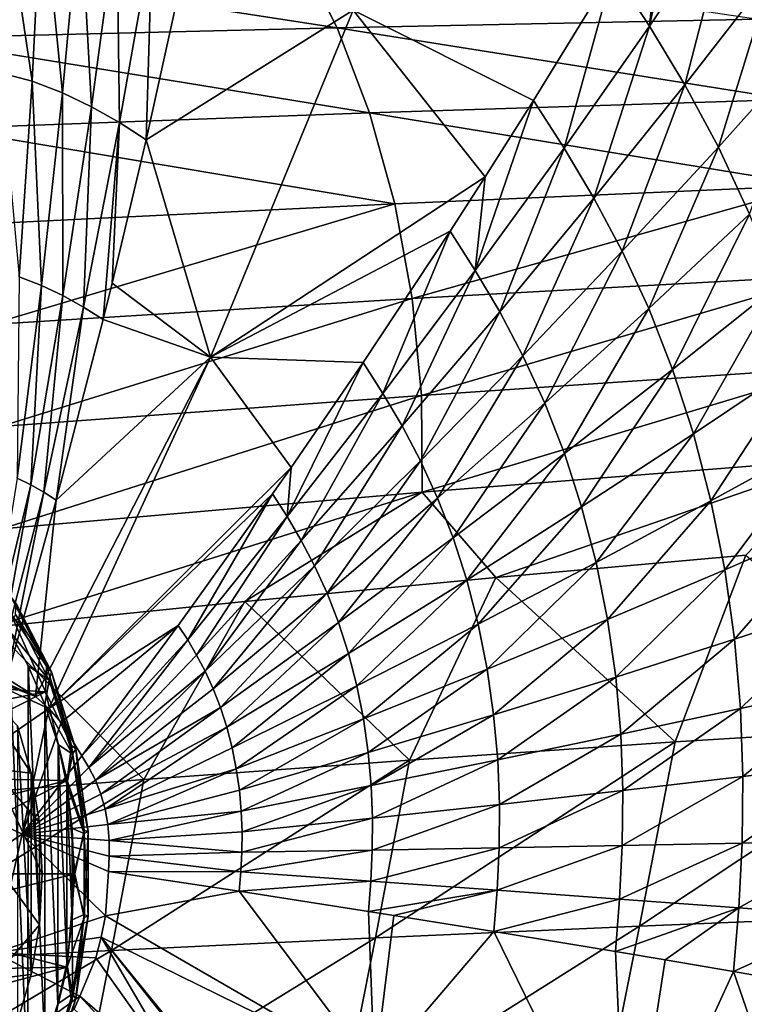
# Model space of a CAD drawing. Header units: metres. Extents: x -35 to 77, y -25 to 25.
# Tile 255 of 256: x 64.37 to 71.46, y -1.27 to 8.35. Entities that reach past the tile are written whole.
import ezdxf

# ---------------------------------------------------------------- set-up
doc = ezdxf.new("R2010")
doc.units = ezdxf.units.M
doc.layers.add('solid_500435', color=7, linetype='CONTINUOUS')

msp = doc.modelspace()

# ---------------------------------------------------------------- linework, layer by layer
at = {"layer": 'solid_500435'}
for points in [[(70.535301, 8.28914, 55.406822), (71.337761, 9.477303, 54.101517), (70.923851, 10.104815, 54.488434)], [(70.674461, 9.673522, 54.919788), (70.535301, 8.28914, 55.406822), (70.923851, 10.104815, 54.488434)], [(64.185272, 7.834304, 62.900616), (64.495338, 7.750164, 62.591526), (64.197639, 9.765723, 62.573101)], [(64.495338, 7.750164, 62.591526), (64.589531, 9.659062, 62.181755), (64.197639, 9.765723, 62.573101)], [(64.495338, 7.750164, 62.591526), (64.793243, 7.6374, 62.294598), (64.589531, 9.659062, 62.181755)], [(64.793243, 7.6374, 62.294598), (64.966003, 9.516106, 61.805496), (64.589531, 9.659062, 62.181755)], [(70.674461, 9.673522, 54.919788), (70.178925, 8.834903, 55.747871), (70.535301, 8.28914, 55.406822)], [(64.793243, 7.6374, 62.294598), (65.07766, 7.501021, 62.010742), (64.966003, 9.516106, 61.805496)], [(65.07766, 7.501021, 62.010742), (65.325401, 9.343191, 61.445454), (64.966003, 9.516106, 61.805496)], [(70.535301, 8.28914, 55.406822), (70.880058, 7.716882, 55.0746), (71.337761, 9.477303, 54.101517)], [(70.880058, 7.716882, 55.0746), (71.738716, 8.821053, 53.723328), (71.337761, 9.477303, 54.101517)], [(65.07766, 7.501021, 62.010742), (65.349434, 7.347414, 61.738613), (65.325401, 9.343191, 61.445454)], [(65.349434, 7.347414, 61.738613), (65.668732, 9.148401, 61.099926), (65.325401, 9.343191, 61.445454)], [(65.349434, 7.347414, 61.738613), (65.611595, 7.178962, 61.475437), (65.668732, 9.148401, 61.099926)], [(65.668732, 9.148401, 61.099926), (65.611595, 7.178962, 61.475437), (66.000557, 8.937963, 60.764221)], [(67.478951, 8.272786, 40.131638), (62.912212, 8.975321, 37.334991), (67.094147, 9.027326, 40.555382)], [(67.478951, 8.272786, 40.131638), (63.314125, 8.170835, 36.899799), (62.912212, 8.975321, 37.334991)], [(71.597961, 8.356997, 43.425362), (67.478951, 8.272786, 40.131638), (67.094147, 9.027326, 40.555382)], [(66.000557, 8.937963, 60.764221), (65.611595, 7.178962, 61.475437), (67.635338, 8.444139, 58.959095)], [(67.635338, 8.444139, 58.959095), (69.399315, 7.561344, 56.978531), (70.178925, 8.834903, 55.747871)], [(69.399315, 7.561344, 56.978531), (69.699921, 7.09648, 56.686203), (70.178925, 8.834903, 55.747871)], [(69.699921, 7.09648, 56.686203), (70.535301, 8.28914, 55.406822), (70.178925, 8.834903, 55.747871)], [(70.880058, 7.716882, 55.0746), (71.208511, 7.106548, 54.755188), (71.738716, 8.821053, 53.723328)], [(71.208511, 7.106548, 54.755188), (72.120285, 8.121469, 53.359653), (71.738716, 8.821053, 53.723328)], [(65.611595, 7.178962, 61.475437), (66.239105, 5.053418, 61.046783), (67.635338, 8.444139, 58.959095)], [(66.239105, 5.053418, 61.046783), (68.92849, 6.816992, 57.682743), (67.635338, 8.444139, 58.959095)], [(67.635338, 8.444139, 58.959095), (68.92849, 6.816992, 57.682743), (69.399315, 7.561344, 56.978531)], [(71.901207, 7.571465, 43.09407), (67.478951, 8.272786, 40.131638), (71.597961, 8.356997, 43.425362)], [(69.699921, 7.09648, 56.686203), (69.990707, 6.608711, 56.401405), (70.535301, 8.28914, 55.406822)], [(69.990707, 6.608711, 56.401405), (70.880058, 7.716882, 55.0746), (70.535301, 8.28914, 55.406822)], [(67.796432, 7.440683, 39.789677), (63.314125, 8.170835, 36.899799), (67.478951, 8.272786, 40.131638)], [(71.901207, 7.571465, 43.09407), (67.796432, 7.440683, 39.789677), (67.478951, 8.272786, 40.131638)], [(67.796432, 7.440683, 39.789677), (63.646599, 7.28858, 36.546398), (63.314125, 8.170835, 36.899799)], [(71.208511, 7.106548, 54.755188), (71.513847, 6.452097, 54.45612), (72.120285, 8.121469, 53.359653)], [(64.369461, 5.837646, 62.971806), (64.495338, 7.750164, 62.591526), (64.185272, 7.834304, 62.900616)], [(64.369461, 5.837646, 62.971806), (64.588173, 5.754954, 62.753994), (64.495338, 7.750164, 62.591526)], [(64.588173, 5.754954, 62.753994), (64.793243, 7.6374, 62.294598), (64.495338, 7.750164, 62.591526)], [(69.990707, 6.608711, 56.401405), (70.268059, 6.088163, 56.12764), (70.880058, 7.716882, 55.0746)], [(70.268059, 6.088163, 56.12764), (71.208511, 7.106548, 54.755188), (70.880058, 7.716882, 55.0746)], [(64.588173, 5.754954, 62.753994), (64.797005, 5.654958, 62.545902), (64.793243, 7.6374, 62.294598)], [(64.797005, 5.654958, 62.545902), (65.07766, 7.501021, 62.010742), (64.793243, 7.6374, 62.294598)], [(72.135033, 6.73097, 42.850227), (67.796432, 7.440683, 39.789677), (71.901207, 7.571465, 43.09407)], [(68.830711, 5.899501, 57.937943), (69.699921, 7.09648, 56.686203), (69.399315, 7.561344, 56.978531)], [(68.92849, 6.816992, 57.682743), (68.830711, 5.899501, 57.937943), (69.399315, 7.561344, 56.978531)], [(68.042427, 6.552534, 39.534927), (63.646599, 7.28858, 36.546398), (67.796432, 7.440683, 39.789677)], [(64.797005, 5.654958, 62.545902), (64.996613, 5.542346, 62.346569), (65.07766, 7.501021, 62.010742)], [(64.996613, 5.542346, 62.346569), (65.349434, 7.347414, 61.738613), (65.07766, 7.501021, 62.010742)], [(72.135033, 6.73097, 42.850227), (68.042427, 6.552534, 39.534927), (67.796432, 7.440683, 39.789677)], [(64.996613, 5.542346, 62.346569), (65.189888, 5.421885, 62.152851), (65.349434, 7.347414, 61.738613)], [(65.349434, 7.347414, 61.738613), (65.189888, 5.421885, 62.152851), (65.277245, 5.77482, 62.019432)], [(65.349434, 7.347414, 61.738613), (65.277245, 5.77482, 62.019432), (65.611595, 7.178962, 61.475437)], [(68.042427, 6.552534, 39.534927), (63.90538, 6.350008, 36.280132), (63.646599, 7.28858, 36.546398)], [(65.611595, 7.178962, 61.475437), (65.277245, 5.77482, 62.019432), (66.239105, 5.053418, 61.046783)], [(68.830711, 5.899501, 57.937943), (69.06926, 5.496414, 57.701595), (69.699921, 7.09648, 56.686203)], [(69.06926, 5.496414, 57.701595), (69.990707, 6.608711, 56.401405), (69.699921, 7.09648, 56.686203)], [(70.268059, 6.088163, 56.12764), (70.526283, 5.529655, 55.871384), (71.208511, 7.106548, 54.755188)], [(70.526283, 5.529655, 55.871384), (71.513847, 6.452097, 54.45612), (71.208511, 7.106548, 54.755188)], [(66.239105, 5.053418, 61.046783), (68.584099, 6.283411, 58.180676), (68.92849, 6.816992, 57.682743)], [(68.92849, 6.816992, 57.682743), (68.584099, 6.283411, 58.180676), (68.830711, 5.899501, 57.937943)], [(68.213211, 5.62615, 39.371704), (68.042427, 6.552534, 39.534927), (72.135033, 6.73097, 42.850227)], [(72.295883, 5.852745, 42.698032), (68.213211, 5.62615, 39.371704), (72.135033, 6.73097, 42.850227)], [(64.086754, 5.372716, 36.105221), (63.90538, 6.350008, 36.280132), (68.042427, 6.552534, 39.534927)], [(68.213211, 5.62615, 39.371704), (64.086754, 5.372716, 36.105221), (68.042427, 6.552534, 39.534927)], [(69.06926, 5.496414, 57.701595), (69.297035, 5.065999, 57.474464), (69.990707, 6.608711, 56.401405)], [(69.297035, 5.065999, 57.474464), (70.268059, 6.088163, 56.12764), (69.990707, 6.608711, 56.401405)], [(70.526283, 5.529655, 55.871384), (70.760017, 4.933063, 55.638622), (71.513847, 6.452097, 54.45612)], [(70.760017, 4.933063, 55.638622), (71.789696, 5.753343, 54.184345), (71.513847, 6.452097, 54.45612)], [(66.239105, 5.053418, 61.046783), (67.732269, 4.999963, 59.354767), (68.584099, 6.283411, 58.180676)], [(67.732269, 4.999963, 59.354767), (67.927254, 4.698714, 59.160797), (68.584099, 6.283411, 58.180676)], [(67.927254, 4.698714, 59.160797), (68.830711, 5.899501, 57.937943), (68.584099, 6.283411, 58.180676)], [(69.297035, 5.065999, 57.474464), (69.509377, 4.60394, 57.261906), (70.268059, 6.088163, 56.12764)], [(69.509377, 4.60394, 57.261906), (70.526283, 5.529655, 55.871384), (70.268059, 6.088163, 56.12764)], [(67.927254, 4.698714, 59.160797), (68.114784, 4.380383, 58.973618), (68.830711, 5.899501, 57.937943)], [(68.114784, 4.380383, 58.973618), (69.06926, 5.496414, 57.701595), (68.830711, 5.899501, 57.937943)], [(64.350227, 3.86939, 63.182339), (64.588173, 5.754954, 62.753994), (64.369461, 5.837646, 62.971806)], [(68.304565, 4.679076, 39.303955), (68.213211, 5.62615, 39.371704), (72.295883, 5.852745, 42.698032)], [(72.379662, 4.953722, 42.641296), (68.304565, 4.679076, 39.303955), (72.295883, 5.852745, 42.698032)], [(64.350227, 3.86939, 63.182339), (64.483162, 3.805742, 63.049866), (64.588173, 5.754954, 62.753994)], [(64.483162, 3.805742, 63.049866), (64.797005, 5.654958, 62.545902), (64.588173, 5.754954, 62.753994)], [(65.277245, 5.77482, 62.019432), (65.189888, 5.421885, 62.152851), (66.239105, 5.053418, 61.046783)], [(70.760017, 4.933063, 55.638622), (70.964325, 4.30278, 55.434723), (71.789696, 5.753343, 54.184345)], [(70.964325, 4.30278, 55.434723), (72.030228, 5.015328, 53.946095), (71.789696, 5.753343, 54.184345)], [(64.186562, 4.374069, 36.025597), (64.086754, 5.372716, 36.105221), (68.213211, 5.62615, 39.371704)], [(68.304565, 4.679076, 39.303955), (64.186562, 4.374069, 36.025597), (68.213211, 5.62615, 39.371704)], [(64.483162, 3.805742, 63.049866), (64.610268, 3.734074, 62.923042), (64.797005, 5.654958, 62.545902)], [(64.610268, 3.734074, 62.923042), (64.996613, 5.542346, 62.346569), (64.797005, 5.654958, 62.545902)], [(64.610268, 3.734074, 62.923042), (64.732292, 3.653383, 62.801388), (64.996613, 5.542346, 62.346569)], [(64.996613, 5.542346, 62.346569), (64.732292, 3.653383, 62.801388), (65.189888, 5.421885, 62.152851)], [(68.114784, 4.380383, 58.973618), (68.294029, 4.040335, 58.793808), (69.06926, 5.496414, 57.701595)], [(68.294029, 4.040335, 58.793808), (69.297035, 5.065999, 57.474464), (69.06926, 5.496414, 57.701595)], [(69.509377, 4.60394, 57.261906), (69.701851, 4.110157, 57.06889), (70.526283, 5.529655, 55.871384)], [(69.701851, 4.110157, 57.06889), (70.760017, 4.933063, 55.638622), (70.526283, 5.529655, 55.871384)], [(65.189888, 5.421885, 62.152851), (64.732292, 3.653383, 62.801388), (66.239105, 5.053418, 61.046783)], [(66.239105, 5.053418, 61.046783), (64.529808, 1.736218, 63.125774), (64.658905, 1.617952, 62.996471)], [(64.732292, 3.653383, 62.801388), (64.529808, 1.736218, 63.125774), (66.239105, 5.053418, 61.046783)], [(66.239105, 5.053418, 61.046783), (64.658905, 1.617952, 62.996471), (67.028427, 3.975242, 60.268276)], [(66.239105, 5.053418, 61.046783), (67.028427, 3.975242, 60.268276), (67.732269, 4.999963, 59.354767)], [(68.294029, 4.040335, 58.793808), (68.461288, 3.675139, 58.625576), (69.297035, 5.065999, 57.474464)], [(68.461288, 3.675139, 58.625576), (69.509377, 4.60394, 57.261906), (69.297035, 5.065999, 57.474464)], [(70.964325, 4.30278, 55.434723), (71.135262, 3.646425, 55.263893), (72.030228, 5.015328, 53.946095)], [(71.135262, 3.646425, 55.263893), (72.230804, 4.246829, 53.746246), (72.030228, 5.015328, 53.946095)], [(66.989372, 3.494828, 60.353806), (67.927254, 4.698714, 59.160797), (67.732269, 4.999963, 59.354767)], [(67.028427, 3.975242, 60.268276), (66.989372, 3.494828, 60.353806), (67.732269, 4.999963, 59.354767)], [(68.311371, 3.732482, 39.336464), (68.304565, 4.679076, 39.303955), (72.379662, 4.953722, 42.641296)], [(72.381523, 4.05373, 42.68446), (68.311371, 3.732482, 39.336464), (72.379662, 4.953722, 42.641296)], [(69.701851, 4.110157, 57.06889), (69.870392, 3.588351, 56.899876), (70.760017, 4.933063, 55.638622)], [(69.870392, 3.588351, 56.899876), (70.964325, 4.30278, 55.434723), (70.760017, 4.933063, 55.638622)], [(64.199715, 3.375203, 36.046036), (64.186562, 4.374069, 36.025597), (68.304565, 4.679076, 39.303955)], [(68.311371, 3.732482, 39.336464), (64.199715, 3.375203, 36.046036), (68.304565, 4.679076, 39.303955)], [(66.989372, 3.494828, 60.353806), (67.126617, 3.261315, 60.216286), (67.927254, 4.698714, 59.160797)], [(67.126617, 3.261315, 60.216286), (68.114784, 4.380383, 58.973618), (67.927254, 4.698714, 59.160797)], [(68.461288, 3.675139, 58.625576), (68.613052, 3.284741, 58.472832), (69.509377, 4.60394, 57.261906)], [(68.613052, 3.284741, 58.472832), (69.701851, 4.110157, 57.06889), (69.509377, 4.60394, 57.261906)], [(67.126617, 3.261315, 60.216286), (67.257927, 3.011811, 60.08424), (68.114784, 4.380383, 58.973618)], [(67.257927, 3.011811, 60.08424), (68.294029, 4.040335, 58.793808), (68.114784, 4.380383, 58.973618)], [(69.870392, 3.588351, 56.899876), (70.011711, 3.044916, 56.758366), (70.964325, 4.30278, 55.434723)], [(70.011711, 3.044916, 56.758366), (71.135262, 3.646425, 55.263893), (70.964325, 4.30278, 55.434723)], [(71.135262, 3.646425, 55.263893), (71.269753, 2.973375, 55.129299), (72.230804, 4.246829, 53.746246)], [(71.269753, 2.973375, 55.129299), (72.387863, 3.45867, 53.588459), (72.230804, 4.246829, 53.746246)], [(72.381523, 4.05373, 42.68446), (69.031685, 2.898516, 40.135761), (68.311371, 3.732482, 39.336464)], [(68.613052, 3.284741, 58.472832), (68.746078, 2.872102, 58.339108), (69.701851, 4.110157, 57.06889)], [(68.746078, 2.872102, 58.339108), (69.870392, 3.588351, 56.899876), (69.701851, 4.110157, 57.06889)], [(72.381523, 4.05373, 42.68446), (71.475456, 3.116056, 42.152081), (69.031685, 2.898516, 40.135761)], [(67.028427, 3.975242, 60.268276), (64.658905, 1.617952, 62.996471), (66.848297, 3.717826, 60.49445)], [(67.028427, 3.975242, 60.268276), (66.848297, 3.717826, 60.49445), (66.989372, 3.494828, 60.353806)], [(67.257927, 3.011811, 60.08424), (67.380531, 2.743785, 59.960732), (68.294029, 4.040335, 58.793808)], [(67.380531, 2.743785, 59.960732), (68.461288, 3.675139, 58.625576), (68.294029, 4.040335, 58.793808)], [(64.350227, 3.86939, 63.182339), (64.047882, 2.013126, 63.60918), (64.483162, 3.805742, 63.049866)], [(64.483162, 3.805742, 63.049866), (64.047882, 2.013126, 63.60918), (64.151039, 1.96667, 63.506195)], [(64.483162, 3.805742, 63.049866), (64.151039, 1.96667, 63.506195), (64.610268, 3.734074, 62.923042)], [(68.311371, 3.732482, 39.336464), (66.574722, 2.663913, 38.139801), (64.104813, 2.412236, 36.164383)], [(68.311371, 3.732482, 39.336464), (64.104813, 2.412236, 36.164383), (64.199715, 3.375203, 36.046036)], [(64.610268, 3.734074, 62.923042), (64.151039, 1.96667, 63.506195), (64.24897, 1.909708, 63.408409)], [(64.610268, 3.734074, 62.923042), (64.24897, 1.909708, 63.408409), (64.732292, 3.653383, 62.801388)], [(65.925323, 2.427414, 61.608364), (66.848297, 3.717826, 60.49445), (64.658905, 1.617952, 62.996471)], [(65.925323, 2.427414, 61.608364), (66.017143, 2.288567, 61.516163), (66.848297, 3.717826, 60.49445)], [(66.017143, 2.288567, 61.516163), (66.989372, 3.494828, 60.353806), (66.848297, 3.717826, 60.49445)], [(68.311371, 3.732482, 39.336464), (69.031685, 2.898516, 40.135761), (66.574722, 2.663913, 38.139801)], [(67.380531, 2.743785, 59.960732), (67.491844, 2.457201, 59.848606), (68.461288, 3.675139, 58.625576)], [(67.491844, 2.457201, 59.848606), (68.613052, 3.284741, 58.472832), (68.461288, 3.675139, 58.625576)], [(64.732292, 3.653383, 62.801388), (64.24897, 1.909708, 63.408409), (64.529808, 1.736218, 63.125774)], [(68.746078, 2.872102, 58.339108), (68.857758, 2.442329, 58.227173), (69.870392, 3.588351, 56.899876)], [(68.857758, 2.442329, 58.227173), (70.011711, 3.044916, 56.758366), (69.870392, 3.588351, 56.899876)], [(70.011711, 3.044916, 56.758366), (70.12326, 2.487717, 56.647007), (71.135262, 3.646425, 55.263893)], [(70.12326, 2.487717, 56.647007), (71.269753, 2.973375, 55.129299), (71.135262, 3.646425, 55.263893)], [(66.017143, 2.288567, 61.516163), (66.104439, 2.139931, 61.428581), (66.989372, 3.494828, 60.353806)], [(66.104439, 2.139931, 61.428581), (67.126617, 3.261315, 60.216286), (66.989372, 3.494828, 60.353806)], [(71.269753, 2.973375, 55.129299), (71.366379, 2.293808, 55.032265), (72.387863, 3.45867, 53.588459)], [(71.366379, 2.293808, 55.032265), (72.499786, 2.662611, 53.474258), (72.387863, 3.45867, 53.588459)], [(67.491844, 2.457201, 59.848606), (67.589455, 2.154246, 59.750435), (68.613052, 3.284741, 58.472832)], [(67.589455, 2.154246, 59.750435), (68.746078, 2.872102, 58.339108), (68.613052, 3.284741, 58.472832)], [(66.104439, 2.139931, 61.428581), (66.188026, 1.981099, 61.344536), (67.126617, 3.261315, 60.216286)], [(66.188026, 1.981099, 61.344536), (67.257927, 3.011811, 60.08424), (67.126617, 3.261315, 60.216286)], [(70.78479, 1.290007, 42.225727), (69.031685, 2.898516, 40.135761), (71.475456, 3.116056, 42.152081)], [(73.390968, 1.451366, 44.439621), (70.78479, 1.290007, 42.225727), (71.475456, 3.116056, 42.152081)], [(66.188026, 1.981099, 61.344536), (66.266113, 1.810455, 61.265945), (67.257927, 3.011811, 60.08424)], [(66.266113, 1.810455, 61.265945), (67.380531, 2.743785, 59.960732), (67.257927, 3.011811, 60.08424)], [(68.857758, 2.442329, 58.227173), (68.946053, 2.001697, 58.139133), (70.011711, 3.044916, 56.758366)], [(68.946053, 2.001697, 58.139133), (70.12326, 2.487717, 56.647007), (70.011711, 3.044916, 56.758366)], [(68.187233, 1.113529, 40.050735), (66.574722, 2.663913, 38.139801), (69.031685, 2.898516, 40.135761)], [(70.78479, 1.290007, 42.225727), (68.187233, 1.113529, 40.050735), (69.031685, 2.898516, 40.135761)], [(70.12326, 2.487717, 56.647007), (70.203819, 1.925277, 56.566921), (71.269753, 2.973375, 55.129299)], [(70.203819, 1.925277, 56.566921), (71.366379, 2.293808, 55.032265), (71.269753, 2.973375, 55.129299)], [(67.589455, 2.154246, 59.750435), (67.671432, 1.838694, 59.668259), (68.746078, 2.872102, 58.339108)], [(67.671432, 1.838694, 59.668259), (68.857758, 2.442329, 58.227173), (68.746078, 2.872102, 58.339108)], [(64.6362, 2.03097, 59.661362), (64.283257, 2.717968, 60.014301), (64.280121, 2.556301, 59.746841)], [(64.341034, 2.645351, 60.186127), (64.283257, 2.717968, 60.014301), (64.6362, 2.03097, 59.661362)], [(66.266113, 1.810455, 61.265945), (66.337021, 1.627975, 61.194599), (67.380531, 2.743785, 59.960732)], [(66.337021, 1.627975, 61.194599), (67.491844, 2.457201, 59.848606), (67.380531, 2.743785, 59.960732)], [(65.587357, 0.922506, 37.907177), (64.104813, 2.412236, 36.164383), (66.574722, 2.663913, 38.139801)], [(64.332321, 2.53666, 60.348133), (64.341034, 2.645351, 60.186127), (64.68454, 1.976707, 59.842617)], [(64.68454, 1.976707, 59.842617), (64.341034, 2.645351, 60.186127), (64.6362, 2.03097, 59.661362)], [(68.187233, 1.113529, 40.050735), (65.587357, 0.922506, 37.907177), (66.574722, 2.663913, 38.139801)], [(71.366379, 2.293808, 55.032265), (71.42514, 1.617279, 54.97253), (72.499786, 2.662611, 53.474258)], [(71.42514, 1.617279, 54.97253), (72.566643, 1.86971, 53.403328), (72.499786, 2.662611, 53.474258)], [(64.625511, 1.778922, 59.401447), (64.280121, 2.556301, 59.746841), (62.716351, 1.907764, 57.633659)], [(64.66172, 1.895489, 60.018738), (64.26133, 2.388768, 60.472744), (64.332321, 2.53666, 60.348133)], [(64.6362, 2.03097, 59.661362), (64.280121, 2.556301, 59.746841), (64.625511, 1.778922, 59.401447)], [(64.66172, 1.895489, 60.018738), (64.332321, 2.53666, 60.348133), (64.68454, 1.976707, 59.842617)], [(65.587357, 0.922506, 37.907177), (62.974632, 0.717096, 35.786419), (64.104813, 2.412236, 36.164383)], [(65.925323, 2.427414, 61.608364), (64.658905, 1.617952, 62.996471), (64.778435, 1.480726, 62.877151)], [(65.925323, 2.427414, 61.608364), (64.778435, 1.480726, 62.877151), (64.983017, 1.155364, 62.674328)], [(65.925323, 2.427414, 61.608364), (64.983017, 1.155364, 62.674328), (66.017143, 2.288567, 61.516163)], [(66.337021, 1.627975, 61.194599), (66.3992, 1.435058, 61.132126), (67.491844, 2.457201, 59.848606)], [(66.3992, 1.435058, 61.132126), (67.589455, 2.154246, 59.750435), (67.491844, 2.457201, 59.848606)], [(67.671432, 1.838694, 59.668259), (67.736275, 1.515179, 59.603619), (68.857758, 2.442329, 58.227173)], [(67.736275, 1.515179, 59.603619), (68.946053, 2.001697, 58.139133), (68.857758, 2.442329, 58.227173)], [(68.946053, 2.001697, 58.139133), (69.010002, 1.557004, 58.075886), (70.12326, 2.487717, 56.647007)], [(69.010002, 1.557004, 58.075886), (70.203819, 1.925277, 56.566921), (70.12326, 2.487717, 56.647007)], [(64.26133, 2.388768, 60.472744), (64.453514, -2.039542, 60.280552), (64.258881, -2.392388, 60.475185)], [(64.26133, 2.388768, 60.472744), (64.455643, 2.035398, 60.278427), (64.453514, -2.039542, 60.280552)], [(64.66172, 1.895489, 60.018738), (64.455643, 2.035398, 60.278427), (64.26133, 2.388768, 60.472744)], [(66.017143, 2.288567, 61.516163), (64.983017, 1.155364, 62.674328), (65.051506, 1.041351, 62.605732)], [(66.017143, 2.288567, 61.516163), (65.051506, 1.041351, 62.605732), (66.104439, 2.139931, 61.428581)], [(70.203819, 1.925277, 56.566921), (70.25338, 1.365591, 56.517902), (71.366379, 2.293808, 55.032265)], [(70.25338, 1.365591, 56.517902), (71.42514, 1.617279, 54.97253), (71.366379, 2.293808, 55.032265)], [(66.104439, 2.139931, 61.428581), (65.051506, 1.041351, 62.605732), (66.188026, 1.981099, 61.344536)], [(66.3992, 1.435058, 61.132126), (66.451416, 1.234111, 61.079811), (67.589455, 2.154246, 59.750435)], [(66.451416, 1.234111, 61.079811), (67.671432, 1.838694, 59.668259), (67.589455, 2.154246, 59.750435)], [(64.658905, 1.617952, 62.996471), (63.719044, 2.042887, 63.937862), (63.505714, 0.821442, 64.183212)], [(64.529808, 1.736218, 63.125774), (63.828426, 2.052635, 63.828419), (63.719044, 2.042887, 63.937862)], [(64.658905, 1.617952, 62.996471), (64.529808, 1.736218, 63.125774), (63.719044, 2.042887, 63.937862)], [(64.529808, 1.736218, 63.125774), (64.24897, 1.909708, 63.408409), (63.828426, 2.052635, 63.828419)], [(64.455643, 2.035398, 60.278427), (64.619034, -1.661093, 60.11504), (64.453514, -2.039542, 60.280552)], [(64.455643, 2.035398, 60.278427), (64.620758, 1.656483, 60.113312), (64.619034, -1.661093, 60.11504)], [(64.66172, 1.895489, 60.018738), (64.620758, 1.656483, 60.113312), (64.455643, 2.035398, 60.278427)], [(64.880432, 1.255208, 59.417133), (64.6362, 2.03097, 59.661362), (64.625511, 1.778922, 59.401447)], [(64.68454, 1.976707, 59.842617), (64.6362, 2.03097, 59.661362), (64.880432, 1.255208, 59.417133)], [(64.486404, 0.984523, 60.106243), (64.111092, 1.028505, 58.644436), (63.832195, 1.987849, 58.923336)], [(64.486404, 0.984523, 60.106243), (63.832195, 1.987849, 58.923336), (64.353821, 1.44764, 60.238831)], [(64.66172, 1.895489, 60.018738), (64.68454, 1.976707, 59.842617), (64.922241, 1.221672, 59.604916)], [(64.922241, 1.221672, 59.604916), (64.68454, 1.976707, 59.842617), (64.880432, 1.255208, 59.417133)], [(66.188026, 1.981099, 61.344536), (65.051506, 1.041351, 62.605732), (65.114517, 0.91708, 62.542545)], [(66.188026, 1.981099, 61.344536), (65.114517, 0.91708, 62.542545), (66.266113, 1.810455, 61.265945)], [(67.736275, 1.515179, 59.603619), (67.783264, 1.188717, 59.557186), (68.946053, 2.001697, 58.139133)], [(67.783264, 1.188717, 59.557186), (69.010002, 1.557004, 58.075886), (68.946053, 2.001697, 58.139133)], [(64.625511, 1.778922, 59.401447), (62.716351, 1.907764, 57.633659), (62.864735, 1.435461, 57.485275)], [(64.889656, 1.171477, 59.790802), (64.620758, 1.656483, 60.113312), (64.66172, 1.895489, 60.018738)], [(64.889656, 1.171477, 59.790802), (64.66172, 1.895489, 60.018738), (64.922241, 1.221672, 59.604916)], [(66.451416, 1.234111, 61.079811), (66.492691, 1.028095, 61.038639), (67.671432, 1.838694, 59.668259)], [(66.492691, 1.028095, 61.038639), (67.736275, 1.515179, 59.603619), (67.671432, 1.838694, 59.668259)], [(69.010002, 1.557004, 58.075886), (69.049568, 1.114621, 58.037296), (70.203819, 1.925277, 56.566921)], [(69.049568, 1.114621, 58.037296), (70.25338, 1.365591, 56.517902), (70.203819, 1.925277, 56.566921)], [(71.42514, 1.617279, 54.97253), (71.448166, 0.951622, 54.947533), (72.566643, 1.86971, 53.403328)], [(71.448166, 0.951622, 54.947533), (72.591026, 1.089055, 53.372677), (72.566643, 1.86971, 53.403328)], [(64.625511, 1.778922, 59.401447), (62.864735, 1.435461, 57.485275), (62.977448, 0.947698, 57.372559)], [(64.839928, 0.912338, 59.187031), (64.625511, 1.778922, 59.401447), (62.977448, 0.947698, 57.372559)], [(64.880432, 1.255208, 59.417133), (64.625511, 1.778922, 59.401447), (64.839928, 0.912338, 59.187031)], [(66.266113, 1.810455, 61.265945), (65.114517, 0.91708, 62.542545), (66.337021, 1.627975, 61.194599)], [(64.620758, 1.656483, 60.113312), (64.747719, -1.271731, 59.986347), (64.619034, -1.661093, 60.11504)], [(64.620758, 1.656483, 60.113312), (64.749039, 1.26676, 59.985027), (64.747719, -1.271731, 59.986347)], [(64.889656, 1.171477, 59.790802), (64.749039, 1.26676, 59.985027), (64.620758, 1.656483, 60.113312)], [(64.399109, 0.389073, 63.295525), (64.658905, 1.617952, 62.996471), (63.505714, 0.821442, 64.183212)], [(64.778435, 1.480726, 62.877151), (64.658905, 1.617952, 62.996471), (64.399109, 0.389073, 63.295525)], [(66.337021, 1.627975, 61.194599), (65.114517, 0.91708, 62.542545), (65.168045, 0.779739, 62.488861)], [(66.337021, 1.627975, 61.194599), (65.168045, 0.779739, 62.488861), (66.3992, 1.435058, 61.132126)], [(67.783264, 1.188717, 59.557186), (67.812393, 0.864011, 59.52887), (69.010002, 1.557004, 58.075886)], [(67.812393, 0.864011, 59.52887), (69.049568, 1.114621, 58.037296), (69.010002, 1.557004, 58.075886)], [(70.25338, 1.365591, 56.517902), (70.273651, 0.815202, 56.497845), (71.42514, 1.617279, 54.97253)], [(70.273651, 0.815202, 56.497845), (71.448166, 0.951622, 54.947533), (71.42514, 1.617279, 54.97253)], [(64.486404, -0.984523, 60.106243), (64.486404, 0.984523, 60.106243), (64.353821, 1.44764, 60.238831)], [(64.353821, -1.44764, 60.238831), (64.486404, -0.984523, 60.106243), (64.353821, 1.44764, 60.238831)], [(64.983017, 1.155364, 62.674328), (64.778435, 1.480726, 62.877151), (64.399109, 0.389073, 63.295525)], [(66.492691, 1.028095, 61.038639), (66.522583, 0.820214, 61.009037), (67.736275, 1.515179, 59.603619)], [(66.522583, 0.820214, 61.009037), (67.783264, 1.188717, 59.557186), (67.736275, 1.515179, 59.603619)], [(70.43779, -0.510327, 42.586178), (70.78479, 1.290007, 42.225727), (73.390968, 1.451366, 44.439621)], [(73.036606, -0.404136, 44.826611), (70.43779, -0.510327, 42.586178), (73.390968, 1.451366, 44.439621)], [(66.3992, 1.435058, 61.132126), (65.168045, 0.779739, 62.488861), (65.208809, 0.634295, 62.448036)], [(66.3992, 1.435058, 61.132126), (65.208809, 0.634295, 62.448036), (66.451416, 1.234111, 61.079811)], [(69.049568, 1.114621, 58.037296), (69.066124, 0.679753, 58.021709), (70.25338, 1.365591, 56.517902)], [(69.066124, 0.679753, 58.021709), (70.273651, 0.815202, 56.497845), (70.25338, 1.365591, 56.517902)], [(64.749039, 1.26676, 59.985027), (64.834579, -0.876014, 59.899494), (64.747719, -1.271731, 59.986347)], [(64.749039, 1.26676, 59.985027), (64.83551, 0.870815, 59.89856), (64.834579, -0.876014, 59.899494)], [(64.889656, 1.171477, 59.790802), (64.83551, 0.870815, 59.89856), (64.749039, 1.26676, 59.985027)], [(65.005272, 0.424588, 59.29229), (64.880432, 1.255208, 59.417133), (64.839928, 0.912338, 59.187031)], [(64.922241, 1.221672, 59.604916), (64.880432, 1.255208, 59.417133), (65.005272, 0.424588, 59.29229)], [(67.854401, -0.625337, 40.394672), (68.187233, 1.113529, 40.050735), (70.78479, 1.290007, 42.225727)], [(70.43779, -0.510327, 42.586178), (67.854401, -0.625337, 40.394672), (70.78479, 1.290007, 42.225727)], [(65.051506, 1.041351, 62.605732), (64.983017, 1.155364, 62.674328), (64.399109, 0.389073, 63.295525)], [(65.006172, 0.396265, 59.674286), (64.83551, 0.870815, 59.89856), (64.889656, 1.171477, 59.790802)], [(64.889656, 1.171477, 59.790802), (64.922241, 1.221672, 59.604916), (65.043755, 0.413244, 59.483406)], [(65.006172, 0.396265, 59.674286), (64.889656, 1.171477, 59.790802), (65.043755, 0.413244, 59.483406)], [(65.043755, 0.413244, 59.483406), (64.922241, 1.221672, 59.604916), (65.005272, 0.424588, 59.29229)], [(66.451416, 1.234111, 61.079811), (65.208809, 0.634295, 62.448036), (66.492691, 1.028095, 61.038639)], [(66.522583, 0.820214, 61.009037), (66.5411, 0.613467, 60.990963), (67.783264, 1.188717, 59.557186)], [(66.5411, 0.613467, 60.990963), (67.812393, 0.864011, 59.52887), (67.783264, 1.188717, 59.557186)], [(65.273232, -0.749265, 38.239285), (65.587357, 0.922506, 37.907177), (68.187233, 1.113529, 40.050735)], [(67.854401, -0.625337, 40.394672), (65.273232, -0.749265, 38.239285), (68.187233, 1.113529, 40.050735)], [(67.812393, 0.864011, 59.52887), (67.824684, 0.544898, 59.517487), (69.049568, 1.114621, 58.037296)], [(67.824684, 0.544898, 59.517487), (69.066124, 0.679753, 58.021709), (69.049568, 1.114621, 58.037296)], [(71.439789, 0.301456, 54.95232), (72.57811, 0.326034, 53.376553), (72.591026, 1.089055, 53.372677)], [(71.448166, 0.951622, 54.947533), (71.439789, 0.301456, 54.95232), (72.591026, 1.089055, 53.372677)], [(64.594383, 0, 59.998264), (64.206192, 0, 58.549339), (64.111092, 1.028505, 58.644436)], [(64.56723, 0.498147, 60.025421), (64.111092, 1.028505, 58.644436), (64.486404, 0.984523, 60.106243)], [(64.594383, 0, 59.998264), (64.111092, 1.028505, 58.644436), (64.56723, 0.498147, 60.025421)], [(65.114517, 0.91708, 62.542545), (65.051506, 1.041351, 62.605732), (64.399109, 0.389073, 63.295525)], [(64.56723, -0.498147, 60.025421), (64.56723, 0.498147, 60.025421), (64.486404, 0.984523, 60.106243)], [(64.486404, -0.984523, 60.106243), (64.56723, -0.498147, 60.025421), (64.486404, 0.984523, 60.106243)], [(66.492691, 1.028095, 61.038639), (65.208809, 0.634295, 62.448036), (65.236313, 0.482728, 62.420593)], [(66.492691, 1.028095, 61.038639), (65.236313, 0.482728, 62.420593), (66.522583, 0.820214, 61.009037)], [(62.681011, -0.882389, 36.106544), (62.974632, 0.717096, 35.786419), (65.587357, 0.922506, 37.907177)], [(65.273232, -0.749265, 38.239285), (62.681011, -0.882389, 36.106544), (65.587357, 0.922506, 37.907177)], [(64.839928, 0.912338, 59.187031), (62.977448, 0.947698, 57.372559), (63.049061, 0.463027, 57.300945)], [(64.839928, 0.912338, 59.187031), (63.049061, 0.463027, 57.300945), (63.074142, 0, 57.275867)], [(64.912621, 0.000003, 59.114342), (64.839928, 0.912338, 59.187031), (63.074142, 0, 57.275867)], [(65.168045, 0.779739, 62.488861), (65.114517, 0.91708, 62.542545), (64.399109, 0.389073, 63.295525)], [(64.83551, 0.870815, 59.89856), (64.886208, -0.448469, 59.847862), (64.834579, -0.876014, 59.899494)], [(64.83551, 0.870815, 59.89856), (64.886696, 0.443136, 59.847378), (64.886208, -0.448469, 59.847862)], [(65.006172, 0.396265, 59.674286), (64.886696, 0.443136, 59.847378), (64.83551, 0.870815, 59.89856)], [(65.005272, 0.424588, 59.29229), (64.839928, 0.912338, 59.187031), (64.912621, 0.000003, 59.114342)], [(70.268204, 0.277943, 56.502647), (71.439789, 0.301456, 54.95232), (71.448166, 0.951622, 54.947533)], [(70.273651, 0.815202, 56.497845), (70.268204, 0.277943, 56.502647), (71.448166, 0.951622, 54.947533)], [(64.399109, 0.389073, 63.295525), (63.505714, 0.821442, 64.183212), (63.229145, -0.382521, 64.459793)], [(65.208809, 0.634295, 62.448036), (65.168045, 0.779739, 62.488861), (64.399109, 0.389073, 63.295525)], [(66.522583, 0.820214, 61.009037), (65.236313, 0.482728, 62.420593), (66.5411, 0.613467, 60.990963)], [(66.5411, 0.613467, 60.990963), (66.548889, 0.410305, 60.983673), (67.812393, 0.864011, 59.52887)], [(66.548889, 0.410305, 60.983673), (67.824684, 0.544898, 59.517487), (67.812393, 0.864011, 59.52887)], [(69.0625, 0.255442, 58.025902), (70.268204, 0.277943, 56.502647), (70.273651, 0.815202, 56.497845)], [(69.066124, 0.679753, 58.021709), (69.0625, 0.255442, 58.025902), (70.273651, 0.815202, 56.497845)], [(67.82222, 0.233613, 59.520687), (69.0625, 0.255442, 58.025902), (69.066124, 0.679753, 58.021709)], [(67.824684, 0.544898, 59.517487), (67.82222, 0.233613, 59.520687), (69.066124, 0.679753, 58.021709)], [(65.236313, 0.482728, 62.420593), (65.208809, 0.634295, 62.448036), (64.399109, 0.389073, 63.295525)], [(66.5411, 0.613467, 60.990963), (65.236313, 0.482728, 62.420593), (65.25013, 0.327066, 62.406933)], [(66.5411, 0.613467, 60.990963), (65.25013, 0.327066, 62.406933), (66.548889, 0.410305, 60.983673)], [(65.25013, 0.327066, 62.406933), (65.236313, 0.482728, 62.420593), (64.399109, 0.389073, 63.295525)], [(64.56723, -0.498147, 60.025421), (64.594383, 0, 59.998264), (64.56723, 0.498147, 60.025421)], [(66.547325, 0.212151, 60.985703), (67.82222, 0.233613, 59.520687), (67.824684, 0.544898, 59.517487)], [(66.548889, 0.410305, 60.983673), (66.547325, 0.212151, 60.985703), (67.824684, 0.544898, 59.517487)], [(64.132149, -0.772947, 63.562496), (64.399109, 0.389073, 63.295525), (63.229145, -0.382521, 64.459793)], [(65.212097, -0.40921, 62.443489), (64.399109, 0.389073, 63.295525), (64.132149, -0.772947, 63.562496)], [(65.250824, 0.174078, 62.406414), (65.25013, 0.327066, 62.406933), (64.399109, 0.389073, 63.295525)], [(65.24279, 0.024857, 62.41452), (65.250824, 0.174078, 62.406414), (64.399109, 0.389073, 63.295525)], [(65.212097, -0.40921, 62.443489), (65.24279, 0.024857, 62.41452), (64.399109, 0.389073, 63.295525)], [(64.886696, 0.443136, 59.847378), (64.903587, -0.002688, 59.830482), (64.886208, -0.448469, 59.847862)], [(65.006172, 0.396265, 59.674286), (64.903587, -0.002688, 59.830482), (64.886696, 0.443136, 59.847378)], [(65.006172, -0.396265, 59.674286), (64.903587, -0.002688, 59.830482), (65.006172, 0.396265, 59.674286)], [(65.005272, -0.424588, 59.29229), (65.005272, 0.424588, 59.29229), (64.912621, 0.000003, 59.114342)], [(65.043755, 0.413244, 59.483406), (65.005272, 0.424588, 59.29229), (65.005272, -0.424588, 59.29229)], [(65.043755, -0.413244, 59.483406), (65.043755, 0.413244, 59.483406), (65.005272, -0.424588, 59.29229)], [(65.006172, 0.396265, 59.674286), (65.043755, 0.413244, 59.483406), (65.043755, -0.413244, 59.483406)], [(65.006172, -0.396265, 59.674286), (65.006172, 0.396265, 59.674286), (65.043755, -0.413244, 59.483406)], [(66.548889, 0.410305, 60.983673), (65.25013, 0.327066, 62.406933), (66.547325, 0.212151, 60.985703)], [(66.547325, 0.212151, 60.985703), (65.25013, 0.327066, 62.406933), (65.250824, 0.174078, 62.406414)], [(70.242546, -0.245505, 56.526112), (71.4067, -0.332357, 54.979424), (71.439789, 0.301456, 54.95232)], [(70.268204, 0.277943, 56.502647), (70.242546, -0.245505, 56.526112), (71.439789, 0.301456, 54.95232)], [(71.4067, -0.332357, 54.979424), (72.535843, -0.418281, 53.406288), (72.57811, 0.326034, 53.376553)], [(71.439789, 0.301456, 54.95232), (71.4067, -0.332357, 54.979424), (72.57811, 0.326034, 53.376553)], [(66.547325, 0.212151, 60.985703), (65.250824, 0.174078, 62.406414), (66.538506, 0.019237, 60.994804)], [(66.538506, 0.019237, 60.994804), (67.808266, -0.069475, 59.534912), (67.82222, 0.233613, 59.520687)], [(66.547325, 0.212151, 60.985703), (66.538506, 0.019237, 60.994804), (67.82222, 0.233613, 59.520687)], [(67.808266, -0.069475, 59.534912), (69.04306, -0.157798, 58.044991), (69.0625, 0.255442, 58.025902)], [(67.82222, 0.233613, 59.520687), (67.808266, -0.069475, 59.534912), (69.0625, 0.255442, 58.025902)], [(69.04306, -0.157798, 58.044991), (70.242546, -0.245505, 56.526112), (70.268204, 0.277943, 56.502647)], [(69.0625, 0.255442, 58.025902), (69.04306, -0.157798, 58.044991), (70.268204, 0.277943, 56.502647)], [(66.538506, 0.019237, 60.994804), (65.250824, 0.174078, 62.406414), (65.24279, 0.024857, 62.41452)], [(64.912621, 0.000003, 59.114342), (63.074142, 0, 57.275867), (63.049061, -0.463027, 57.300945)], [(64.839935, -0.912334, 59.187031), (64.912621, 0.000003, 59.114342), (63.049061, -0.463027, 57.300945)], [(64.56723, -0.498147, 60.025421), (64.111092, -1.028505, 58.644436), (64.206192, 0, 58.549339)], [(64.56723, -0.498147, 60.025421), (64.206192, 0, 58.549339), (64.594383, 0, 59.998264)], [(65.005272, -0.424588, 59.29229), (64.912621, 0.000003, 59.114342), (64.839935, -0.912334, 59.187031)], [(66.522072, -0.169575, 61.011604), (65.24279, 0.024857, 62.41452), (65.212097, -0.40921, 62.443489)], [(66.538506, 0.019237, 60.994804), (65.24279, 0.024857, 62.41452), (66.522072, -0.169575, 61.011604)], [(66.538506, 0.019237, 60.994804), (66.522072, -0.169575, 61.011604), (67.808266, -0.069475, 59.534912)], [(65.006172, -0.396265, 59.674286), (64.886208, -0.448469, 59.847862), (64.903587, -0.002688, 59.830482)], [(67.808266, -0.069475, 59.534912), (66.522072, -0.169575, 61.011604), (67.786835, -0.366952, 59.555908)], [(67.808266, -0.069475, 59.534912), (67.786835, -0.366952, 59.555908), (69.04306, -0.157798, 58.044991)], [(66.522072, -0.169575, 61.011604), (65.212097, -0.40921, 62.443489), (67.843651, -1.930261, 59.442238)], [(67.786835, -0.366952, 59.555908), (66.522072, -0.169575, 61.011604), (67.843651, -1.930261, 59.442238)], [(69.04306, -0.157798, 58.044991), (67.786835, -0.366952, 59.555908), (68.035248, -0.406354, 59.261433)], [(69.04306, -0.157798, 58.044991), (68.035248, -0.406354, 59.261433), (69.010437, -0.563141, 58.076595)], [(69.04306, -0.157798, 58.044991), (69.010437, -0.563141, 58.076595), (70.242546, -0.245505, 56.526112)], [(70.242546, -0.245505, 56.526112), (69.010437, -0.563141, 58.076595), (70.202225, -0.759447, 56.56255)], [(70.242546, -0.245505, 56.526112), (70.202225, -0.759447, 56.56255), (71.4067, -0.332357, 54.979424)], [(68.035248, -0.406354, 59.261433), (67.786835, -0.366952, 59.555908), (67.843651, -1.930261, 59.442238)], [(71.4067, -0.332357, 54.979424), (70.202225, -0.759447, 56.56255), (70.688095, -0.841059, 55.92308)], [(71.4067, -0.332357, 54.979424), (70.688095, -0.841059, 55.92308), (71.355942, -0.954848, 55.021904)], [(71.4067, -0.332357, 54.979424), (71.355942, -0.954848, 55.021904), (72.535843, -0.418281, 53.406288)], [(64.839935, -0.912334, 59.187031), (63.049061, -0.463027, 57.300945), (62.977448, -0.947698, 57.372559)], [(65.172646, -0.618125, 62.482727), (65.212097, -0.40921, 62.443489), (64.132149, -0.772947, 63.562496)], [(64.889656, -1.171477, 59.790802), (64.834579, -0.876014, 59.899494), (64.886208, -0.448469, 59.847862)], [(64.880432, -1.255208, 59.417133), (65.005272, -0.424588, 59.29229), (64.839935, -0.912334, 59.187031)], [(65.043755, -0.413244, 59.483406), (65.005272, -0.424588, 59.29229), (64.880432, -1.255208, 59.417133)], [(64.922241, -1.221672, 59.604916), (65.043755, -0.413244, 59.483406), (64.880432, -1.255208, 59.417133)], [(64.889656, -1.171477, 59.790802), (64.886208, -0.448469, 59.847862), (65.006172, -0.396265, 59.674286)], [(64.889656, -1.171477, 59.790802), (65.006172, -0.396265, 59.674286), (64.922241, -1.221672, 59.604916)], [(65.006172, -0.396265, 59.674286), (65.043755, -0.413244, 59.483406), (64.922241, -1.221672, 59.604916)], [(67.843651, -1.930261, 59.442238), (65.212097, -0.40921, 62.443489), (65.172646, -0.618125, 62.482727)], [(69.010437, -0.563141, 58.076595), (68.035248, -0.406354, 59.261433), (67.843651, -1.930261, 59.442238)], [(70.078087, -2.305273, 42.96447), (70.43779, -0.510327, 42.586178), (73.036606, -0.404136, 44.826611)], [(72.661537, -2.254544, 45.222328), (70.078087, -2.305273, 42.96447), (73.036606, -0.404136, 44.826611)], [(72.535843, -0.418281, 53.406288), (71.355942, -0.954848, 55.021904), (72.4729, -1.149661, 53.453888)], [(64.486404, -0.984523, 60.106243), (64.111092, -1.028505, 58.644436), (64.56723, -0.498147, 60.025421)], [(67.509514, -2.358991, 40.756573), (67.854401, -0.625337, 40.394672), (70.43779, -0.510327, 42.586178)], [(70.078087, -2.305273, 42.96447), (67.509514, -2.358991, 40.756573), (70.43779, -0.510327, 42.586178)], [(69.010437, -0.563141, 58.076595), (67.843651, -1.930261, 59.442238), (70.31646, -3.225392, 56.277969)], [(70.202225, -0.759447, 56.56255), (69.010437, -0.563141, 58.076595), (70.31646, -3.225392, 56.277969)], [(65.117348, -0.820964, 62.538239), (65.172646, -0.618125, 62.482727), (64.132149, -0.772947, 63.562496)], [(64.943558, -2.416191, 38.584686), (65.273232, -0.749265, 38.239285), (67.854401, -0.625337, 40.394672)], [(67.509514, -2.358991, 40.756573), (64.943558, -2.416191, 38.584686), (67.854401, -0.625337, 40.394672)], [(66.066277, -2.153038, 61.467415), (65.172646, -0.618125, 62.482727), (65.117348, -0.820964, 62.538239)], [(67.366203, -3.317783, 59.930504), (67.843651, -1.930261, 59.442238), (65.172646, -0.618125, 62.482727)], [(67.15332, -3.124079, 60.189434), (67.366203, -3.317783, 59.930504), (65.172646, -0.618125, 62.482727)], [(66.066277, -2.153038, 61.467415), (67.15332, -3.124079, 60.189434), (65.172646, -0.618125, 62.482727)], [(62.367645, -2.477405, 36.434502), (62.681011, -0.882389, 36.106544), (65.273232, -0.749265, 38.239285)], [(64.943558, -2.416191, 38.584686), (62.367645, -2.477405, 36.434502), (65.273232, -0.749265, 38.239285)], [(70.688095, -0.841059, 55.92308), (70.202225, -0.759447, 56.56255), (70.31646, -3.225392, 56.277969)], [(64.962357, -1.195578, 62.694962), (64.132149, -0.772947, 63.562496), (63.85535, -1.999529, 63.800034)], [(64.962357, -1.195578, 62.694962), (65.117348, -0.820964, 62.538239), (64.132149, -0.772947, 63.562496)], [(66.066277, -2.153038, 61.467415), (65.117348, -0.820964, 62.538239), (64.962357, -1.195578, 62.694962)], [(71.355942, -0.954848, 55.021904), (70.688095, -0.841059, 55.92308), (70.31646, -3.225392, 56.277969)], [(64.839935, -0.912334, 59.187031), (62.977448, -0.947698, 57.372559), (62.864735, -1.435461, 57.485275)], [(64.625519, -1.778918, 59.401447), (64.839935, -0.912334, 59.187031), (62.864735, -1.435461, 57.485275)], [(64.880432, -1.255208, 59.417133), (64.839935, -0.912334, 59.187031), (64.625519, -1.778918, 59.401447)], [(64.889656, -1.171477, 59.790802), (64.747719, -1.271731, 59.986347), (64.834579, -0.876014, 59.899494)], [(71.355942, -0.954848, 55.021904), (70.31646, -3.225392, 56.277969), (72.583481, -4.499806, 52.998085)], [(72.4729, -1.149661, 53.453888), (71.355942, -0.954848, 55.021904), (72.583481, -4.499806, 52.998085)], [(64.353821, -1.44764, 60.238831), (64.111092, -1.028505, 58.644436), (64.486404, -0.984523, 60.106243)], [(64.906822, -1.322992, 62.750416), (64.962357, -1.195578, 62.694962), (63.85535, -1.999529, 63.800034)], [(64.922241, -1.221672, 59.604916), (64.880432, -1.255208, 59.417133), (64.6362, -2.03097, 59.661362)], [(64.68454, -1.976707, 59.842617), (64.922241, -1.221672, 59.604916), (64.6362, -2.03097, 59.661362)], [(64.66172, -1.895489, 60.018738), (64.747719, -1.271731, 59.986347), (64.889656, -1.171477, 59.790802)], [(64.66172, -1.895489, 60.018738), (64.889656, -1.171477, 59.790802), (64.68454, -1.976707, 59.842617)], [(64.889656, -1.171477, 59.790802), (64.922241, -1.221672, 59.604916), (64.68454, -1.976707, 59.842617)], [(66.001144, -2.319695, 61.532162), (64.962357, -1.195578, 62.694962), (64.906822, -1.322992, 62.750416)], [(66.001144, -2.319695, 61.532162), (66.066277, -2.153038, 61.467415), (64.962357, -1.195578, 62.694962)], [(64.66172, -1.895489, 60.018738), (64.619034, -1.661093, 60.11504), (64.747719, -1.271731, 59.986347)], [(64.6362, -2.03097, 59.661362), (64.880432, -1.255208, 59.417133), (64.625519, -1.778918, 59.401447)]]:
    msp.add_3dface(points, dxfattribs=at)

doc.saveas('drawing.dxf')
